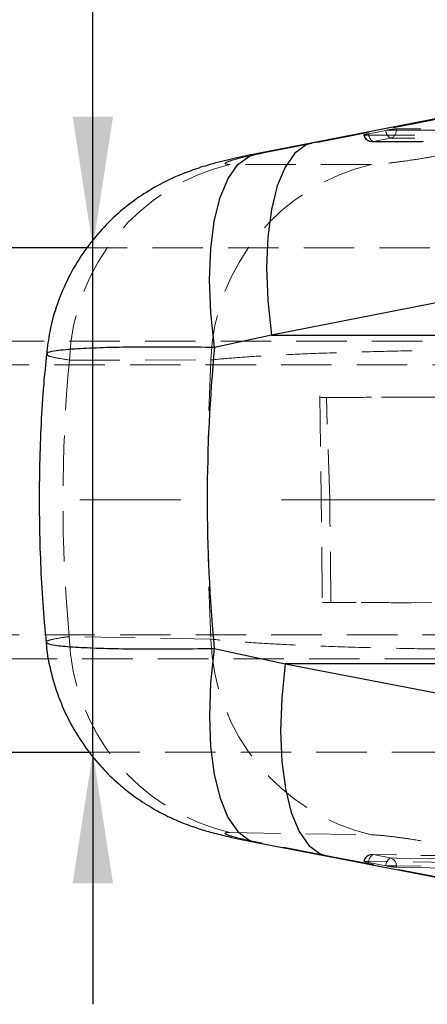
# Model space of a CAD drawing. Header units: millimetres. Extents: x 37 to 402, y 8 to 280.
# Tile 6 of 39: x 99 to 109, y 118 to 143. Entities that reach past the tile are written whole.
import ezdxf

# ---------------------------------------------------------------- set-up
doc = ezdxf.new("R2010")
doc.units = ezdxf.units.MM
doc.linetypes.add('CENTERX2', pattern=[20.32, 12.7, -2.54, 2.54, -2.54])
doc.linetypes.add('HIDDEN', pattern=[1.905, 1.27, -0.635])
doc.layers.add('FORMATO', color=179, linetype='Continuous')
doc.styles.add('SLDTEXTSTYLE0', font='TXT', dxfattribs={"width": 0.75})
doc.dimstyles.new('SLDDIMSTYLE3', dxfattribs={"dimtxt": 3.5, "dimasz": 3.302, "dimexe": 0, "dimexo": 0.0625, "dimgap": 0.875, "dimtad": 1, "dimdec": 0, "dimlfac": 1.5, "dimrnd": 1e-09, "dimzin": 12, "dimdsep": 46, "dimtxsty": 'SLDTEXTSTYLE0', "dimsah": 1, "dimcen": 0.09, "dimadec": 0, "dimazin": 3, "dimtfac": 1, "dimtmove": 0, "dimatfit": 0, "dimfxl": 0, "dimfrac": 2, "dimtolj": 1, "dimtzin": 12, "dimarcsym": 0})

# ---------------------------------------------------------------- blocks, each defined once
blk = doc.blocks.new('_D_9')
at = {"layer": 'FORMATO'}
for p, q in [((100.584, 137.236), (100.584, 157.576)), ((100.584, 124.536), (100.584, 137.236)), ((100.584, 124.536), (100.584, 118.186))]:
    blk.add_line(p, q, dxfattribs=at)
for points in [[(100.584, 137.236), (101.092, 140.538), (100.076, 140.538)], [(100.584, 124.536), (100.076, 121.234), (101.092, 121.234)]]:
    blk.add_solid(points, dxfattribs=at)
at = {"layer": 'FORMATO', "char_height": 3.5, "attachment_point": 1, "rotation": 90, "style": 'SLDTEXTSTYLE0'}
for s, insert in [('19', (96.019, 152.403)), ('%%c', (96.072, 147.125))]:
    blk.add_mtext(s, dxfattribs=dict(at, insert=insert))

msp = doc.modelspace()

# ---------------------------------------------------------------- linework, layer by layer
at = {"color": 7, "linetype": 'HIDDEN', "lineweight": 18}
for p, q in [((106.28304, 139.89393), (117.01864, 141.99307)), ((107.96788, 140.1931), (107.53296, 140.10749)), ((107.98071, 140.19559), (107.96788, 140.1931)), ((108.2316, 140.19559), (107.98071, 140.19559)), ((108.2316, 140.22913), (108.2316, 140.19559)), ((112.66165, 140.22767), (108.2316, 140.22913)), ((104.85232, 139.6142), (106.28304, 139.89393)), ((106.28304, 139.89393), (106.12887, 139.88054)), ((107.41262, 140.07222), (107.42897, 140.07049)), ((107.61097, 139.90701), (112.0082, 139.90541)), ((108.07912, 139.99586), (107.6442, 139.91024)), ((104.69781, 139.60077), (104.85232, 139.6142)), ((107.60109, 139.33676), (104.04257, 139.33522)), ((156.69752, 137.2362), (100.44445, 137.2362)), ((126.03086, 134.8862), (79.36418, 134.8862)), ((118.03085, 134.2862), (86.03085, 134.2862)), ((166.27774, 133.72724), (106.4695, 133.4662)), ((106.3062, 133.50495), (106.36743, 128.30664)), ((106.55092, 130.8862), (106.4695, 133.4662)), ((106.55092, 130.8862), (115.45071, 130.8862)), ((166.27279, 128.04516), (106.58268, 128.30569)), ((86.03085, 127.4862), (118.03085, 127.4862)), ((79.36418, 126.8862), (126.03086, 126.8862)), ((100.49912, 124.5362), (156.69752, 124.5362)), ((104.70674, 122.25925), (104.84632, 122.24609)), ((106.63222, 121.90219), (104.84632, 122.24609)), ((106.49301, 121.91534), (106.63222, 121.90219)), ((117.01357, 119.90142), (106.63222, 121.90219)), ((107.53316, 121.75946), (107.96808, 121.67516)), ((112.01151, 121.88827), (107.61426, 121.95788)), ((107.64421, 121.9556), (108.07914, 121.8713)), ((107.96808, 121.67516), (107.98757, 121.67146)), ((107.98757, 121.67146), (108.2316, 121.67146)), ((108.2316, 121.67146), (108.2316, 121.63841)), ((108.2316, 121.63841), (112.66165, 121.56745))]:
    msp.add_line(p, q, dxfattribs=at)
at = {"color": 7, "linetype": 'Continuous', "lineweight": 25}
for p, q in [((106.12936, 139.88049), (104.69752, 139.60065)), ((100.44445, 137.2362), (86.69752, 137.2362)), ((115.8176, 137.13869), (105.08119, 135.03947)), ((105.08119, 135.03947), (103.64909, 134.72373)), ((105.08119, 135.03947), (115.74658, 135.03947)), ((103.64217, 127.14757), (105.43036, 126.75932)), ((115.74658, 126.75932), (105.43036, 126.75932)), ((105.43036, 126.75932), (115.81428, 124.75828)), ((86.69752, 124.5362), (100.49912, 124.5362)), ((104.70643, 122.25929), (106.49289, 121.91536)), ((106.4927, 121.91524), (116.87504, 119.91446))]:
    msp.add_line(p, q, dxfattribs=at)
at = {"color": 7, "linetype": 'Continuous', "lineweight": 25, "flags": 128}
msp.add_lwpolyline([(116.86434, 141.97959), (114.50861, 141.51891), (106.12842, 139.88058)], dxfattribs=at)
at = {"color": 7, "linetype": 'HIDDEN', "lineweight": 18, "flags": 128}
for points in [[(108.2316, 140.19559), (110.45605, 140.19483), (112.66165, 140.19408)], [(107.42897, 140.07049), (107.5933, 140.07043), (108.25065, 140.07018), (110.88003, 140.06918), (111.82619, 140.06882)], [(107.6442, 139.91024), (107.80854, 139.91017), (108.46589, 139.90993), (111.09529, 139.90897), (112.04147, 139.90863)], [(112.50921, 139.99436), (112.34488, 139.99441), (111.68753, 139.99463), (109.05813, 139.99552), (108.07912, 139.99586)], [(99.99553, 134.4089), (101.78995, 134.40995), (103.55564, 134.41099)], [(103.55593, 127.3816), (101.78823, 127.41378), (99.99026, 127.44642)], [(104.03836, 122.51096), (105.83339, 122.48256), (107.59818, 122.45457)], [(111.8262, 121.72488), (111.66187, 121.72749), (111.00454, 121.73794), (108.37519, 121.77962), (107.42895, 121.79458)], [(112.04159, 121.88567), (111.87726, 121.88829), (111.2199, 121.89877), (108.59049, 121.94059), (107.64421, 121.9556)], [(108.07914, 121.8713), (108.24348, 121.86868), (108.90083, 121.85819), (111.53024, 121.81614), (112.50934, 121.80044)], [(112.66165, 121.60064), (110.45559, 121.63596), (108.2316, 121.67146)]]:
    msp.add_lwpolyline(points, dxfattribs=at)
at = {"color": 8, "linetype": 'Continuous', "lineweight": 25, "flags": 128}
for points in [[(106.12887, 139.88054), (105.96252, 139.82695), (105.67487, 139.61642), (105.42795, 139.26808), (105.22849, 138.79144), (105.08194, 138.19951), (104.99231, 137.50844), (104.96203, 136.73711), (104.99193, 135.90656), (105.08119, 135.03947)], [(103.64909, 134.72373), (103.55741, 135.59562), (103.52572, 136.43149), (103.5549, 137.20834), (103.64413, 137.90476), (103.79097, 138.50159), (103.99137, 138.98237), (104.23981, 139.33389), (104.52945, 139.54645), (104.69781, 139.60077)], [(103.64217, 127.14757), (103.55244, 126.27782), (103.52227, 125.44356), (103.55247, 124.66762), (103.64223, 123.97123), (103.78909, 123.37343), (103.98904, 122.89059), (104.23659, 122.53592), (104.52498, 122.31911), (104.70674, 122.25925)], [(105.43036, 126.75932), (105.34352, 125.89554), (105.31547, 125.0679), (105.34696, 124.29879), (105.43713, 123.60902), (105.58356, 123.01725), (105.78227, 122.5395), (106.0279, 122.1887), (106.31379, 121.97433), (106.49301, 121.91534)]]:
    msp.add_lwpolyline(points, dxfattribs=at)
at = {"color": 7, "linetype": 'HIDDEN', "lineweight": 18}
for centre, radius, start, end in [((107.76039, 140.10576), 0.22744, 179.564505, 239.278522), ((108.19532, 140.19138), 0.22744, 179.565254, 239.27839), ((108.03285, 140.18925), 0.19885, 283.457537, 1.827405), ((107.61105, 140.10997), 0.203, 190.363038, 269.978775), ((107.61476, 140.09537), 0.18746, 187.625044, 279.035197), ((108.81199, 134.21816), 5.25988, 103.309707, 177.899017), ((105.25173, 134.21637), 5.25973, 103.290679, 177.902239), ((105.22886, 127.61529), 5.24132, 181.8464, 256.871371), ((108.79409, 127.55741), 5.24111, 181.922353, 256.81019), ((107.61105, 121.75577), 0.203, 89.092134, 169.681039), ((107.61542, 121.76968), 0.18813, 81.197964, 172.394467), ((107.7572, 121.76212), 0.22406, 120.284104, 180.679672), ((108.19212, 121.67781), 0.22406, 120.282323, 180.677234), ((108.03357, 121.67846), 0.19815, 357.978213, 76.704479)]:
    msp.add_arc(centre, radius, start, end, dxfattribs=at)
at = {"color": 7, "linetype": 'Continuous', "lineweight": 25}
msp.add_ellipse((160.12126, 130.89939), major_axis=(56.65607, 0), ratio=0.83842732, start_param=3.0609964, end_param=3.22065757, dxfattribs=at)
at = {"color": 7, "linetype": 'HIDDEN', "lineweight": 18}
for centre, major_axis, ratio, start_param, end_param in [((160.12126, 130.89939), (60.2905, 0), 0.78788534, 3.06764398, 3.21434804), ((133.23092, 130.89939), (0, 47.502), 0.62643044, 1.4968036, 1.64491999)]:
    msp.add_ellipse(centre, major_axis=major_axis, ratio=ratio, start_param=start_param, end_param=end_param, dxfattribs=at)
for points, knots in [([(107.53296, 140.10749), (107.51699, 140.10423), (107.48102, 140.09689), (107.43941, 140.0864), (107.41351, 140.07791), (107.41367, 140.07507), (107.41374, 140.07391)], [0, 0, 0, 0, 0.22816981, 0.51410043, 0.8000299, 1, 1, 1, 1]), ([(108.2316, 140.22913), (108.22046, 140.22874), (108.1982, 140.22795), (108.14262, 140.22176), (108.07793, 140.21261), (108.0216, 140.20325), (107.9903, 140.19739), (107.98071, 140.19559)], [0, 0, 0, 0, 0.22319243, 0.44633329, 0.67105873, 0.89923107, 1, 1, 1, 1]), ([(104.04256, 139.33523), (104.04218, 139.33523), (103.97611, 139.33522), (103.89361, 139.34514), (103.93036, 139.38358), (104.08923, 139.44058), (104.37351, 139.51616), (104.68997, 139.58096), (104.85232, 139.6142)], [0, 0, 0, 0, 0.00120094, 0.20463541, 0.40804726, 0.54667835, 0.76742658, 1, 1, 1, 1]), ([(109.3009, 139.5586), (109.29654, 139.5578), (109.13133, 139.52737), (108.789, 139.46871), (108.37074, 139.40769), (108.00855, 139.36343), (107.75814, 139.34027), (107.64255, 139.33769), (107.60109, 139.33676)], [0, 0, 0, 0, 0.00665945, 0.25181435, 0.49718412, 0.631988, 0.86797874, 1, 1, 1, 1]), ([(103.55564, 134.41099), (103.74799, 134.43001), (104.11288, 134.46608), (104.87173, 134.51468), (105.7595, 134.55926), (106.78507, 134.59809), (107.9119, 134.62942), (109.06033, 134.65112), (110.24058, 134.66355), (111.01548, 134.66211), (111.40293, 134.66139)], [0, 0, 0, 0, 0.13284967, 0.25201242, 0.37117513, 0.50632489, 0.62885921, 0.75139475, 0.87569697, 1, 1, 1, 1]), ([(99.43505, 134.56043), (99.43076, 134.55069), (99.4186, 134.52314), (99.59435, 134.47234), (99.8618, 134.43005), (99.99553, 134.4089)], [0, 0, 0, 0, 0.21455133, 0.60727407, 1, 1, 1, 1]), ([(106.33082, 133.46548), (106.33192, 133.46547), (106.33499, 133.46544), (106.55442, 133.46632), (106.95904, 133.46801), (107.54982, 133.47051), (108.29162, 133.47368), (109.17299, 133.47748), (109.91998, 133.4807), (110.36175, 133.48262), (110.45512, 133.48302)], [0, 0, 0, 0, 0.08191828, 0.22838189, 0.37484541, 0.52131585, 0.66778661, 0.81426622, 0.96074544, 1, 1, 1, 1]), ([(106.58268, 128.30569), (106.57867, 128.65907), (106.56891, 129.51925), (106.55759, 130.37941), (106.55092, 130.8862)], [0, 0, 0, 0, 0.41081842, 1, 1, 1, 1]), ([(110.51772, 128.28911), (110.1742, 128.29059), (109.48717, 128.29357), (108.57827, 128.29748), (107.79627, 128.30083), (107.16304, 128.30352), (106.7067, 128.30544), (106.41957, 128.30661), (106.38883, 128.30669), (106.37395, 128.30673)], [0, 0, 0, 0, 0.14415723, 0.28831515, 0.43247345, 0.57663153, 0.72078032, 0.86492946, 1, 1, 1, 1]), ([(99.99026, 127.44642), (99.93416, 127.43857), (99.73272, 127.41039), (99.50616, 127.36361), (99.38222, 127.32294), (99.41314, 127.30382), (99.41694, 127.30146)], [0, 0, 0, 0, 0.15087467, 0.54177075, 0.94366865, 1, 1, 1, 1]), ([(111.40343, 127.12379), (111.07276, 127.12289), (110.34634, 127.12093), (109.19851, 127.13177), (107.89692, 127.1555), (106.68657, 127.19113), (105.61986, 127.23489), (104.78219, 127.27953), (104.07007, 127.32848), (103.72731, 127.36389), (103.55593, 127.3816)], [0, 0, 0, 0, 0.10631035, 0.23353734, 0.3607633, 0.52336067, 0.64234923, 0.76133692, 0.88066851, 1, 1, 1, 1]), ([(104.84632, 122.24609), (104.84255, 122.24682), (104.68346, 122.27749), (104.38883, 122.33849), (104.11581, 122.40642), (103.94744, 122.46016), (103.88432, 122.49856), (103.95027, 122.51161), (104.02617, 122.51105), (104.03836, 122.51096)], [0, 0, 0, 0, 0.005215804, 0.219787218, 0.434651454, 0.55071884, 0.753912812, 0.960474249, 1, 1, 1, 1]), ([(107.59818, 122.45457), (107.67685, 122.45107), (107.75587, 122.44755), (107.97685, 122.42647), (108.20005, 122.40068), (108.61822, 122.34166), (108.98425, 122.28277), (109.22601, 122.23916), (109.29784, 122.2262)], [0, 0, 0, 0, 0.23515675, 0.2362469, 0.4723325, 0.63524802, 0.89162067, 1, 1, 1, 1]), ([(107.42895, 121.79458), (107.42725, 121.79459), (107.41678, 121.79467), (107.40759, 121.79286), (107.41763, 121.78665), (107.4497, 121.77729), (107.49179, 121.76766), (107.52256, 121.76156), (107.53316, 121.75946)], [0, 0, 0, 0, 0.041063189, 0.252961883, 0.46485309, 0.676745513, 0.888641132, 1, 1, 1, 1]), ([(107.98757, 121.67146), (108.0103, 121.6674), (108.05578, 121.65926), (108.12485, 121.64889), (108.18398, 121.64154), (108.21698, 121.63879), (108.22917, 121.63848), (108.2316, 121.63841)], [0, 0, 0, 0, 0.237450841, 0.47500536, 0.710440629, 0.942245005, 1, 1, 1, 1])]:
    msp.add_open_spline(points, degree=3, knots=knots, dxfattribs=at)
at = {"color": 7, "linetype": 'Continuous', "lineweight": 25}
for points, knots in [([(104.70171, 139.60034), (104.65208, 139.59098), (104.41987, 139.54718), (104.00479, 139.45504), (103.52302, 139.3332), (103.04974, 139.18054), (102.61055, 139.00374), (102.15602, 138.77562), (101.67955, 138.47568), (101.20003, 138.0967), (100.73949, 137.63721), (100.3183, 137.09806), (99.95711, 136.48976), (99.67628, 135.82544), (99.48852, 135.17744), (99.44162, 134.74874), (99.42122, 134.56231)], [0, 0, 0, 0, 0.01907795, 0.08926204, 0.17485162, 0.23686972, 0.29311623, 0.35646021, 0.42666102, 0.50139632, 0.58166338, 0.66593557, 0.75283888, 0.84140855, 0.93103042, 1, 1, 1, 1]), ([(99.41607, 134.56219), (99.39124, 134.30857), (99.30128, 133.38945), (99.22682, 131.79798), (99.23231, 129.7921), (99.31124, 128.2924), (99.39233, 127.46412), (99.40834, 127.30063)], [0, 0, 0, 0, 0.105147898, 0.381054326, 0.656595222, 0.932217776, 1, 1, 1, 1]), ([(99.41054, 127.3012), (99.41143, 127.27585), (99.42078, 127.00997), (99.52972, 126.5196), (99.73343, 125.85374), (100.01812, 125.24356), (100.35868, 124.69374), (100.74497, 124.20814), (101.16274, 123.78856), (101.59828, 123.43513), (102.03663, 123.14644), (102.46108, 122.9195), (102.85684, 122.74742), (103.21721, 122.61898), (103.57086, 122.51329), (103.95662, 122.41589), (104.3404, 122.33051), (104.61394, 122.27819), (104.71052, 122.25972)], [0, 0, 0, 0, 0.00930081, 0.09753196, 0.1826105, 0.2646312, 0.34358306, 0.41936306, 0.49177148, 0.56050691, 0.62510819, 0.6848112, 0.73867522, 0.78738054, 0.83450961, 0.89371634, 0.96247349, 1, 1, 1, 1])]:
    msp.add_open_spline(points, degree=3, knots=knots, dxfattribs=at)
at = {"color": 8, "linetype": 'Continuous', "lineweight": 25}
for points, knots in [([(103.64909, 134.72373), (103.62588, 134.72415), (103.22982, 134.73131), (102.49208, 134.73899), (101.53784, 134.7352), (100.73668, 134.71708), (100.04603, 134.68442), (99.61145, 134.63904), (99.41736, 134.595), (99.43086, 134.56862), (99.43505, 134.56043)], [0, 0, 0, 0, 0.009385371, 0.160157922, 0.31092967, 0.460147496, 0.609363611, 0.79776711, 0.937253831, 1, 1, 1, 1]), ([(99.41694, 127.30146), (99.42635, 127.28739), (99.44708, 127.25637), (99.7109, 127.21398), (100.17068, 127.17691), (100.82933, 127.14991), (101.62685, 127.13525), (102.56662, 127.13229), (103.28015, 127.14242), (103.64217, 127.14757)], [0, 0, 0, 0, 0.11716785, 0.25820712, 0.41577924, 0.55887785, 0.7061819, 0.85092233, 1, 1, 1, 1])]:
    msp.add_open_spline(points, degree=3, knots=knots, dxfattribs=at)
at = {"layer": 'FORMATO', "linetype": 'CENTERX2', "lineweight": 18}
msp.add_line((158.6783, 130.8862), (84.6783, 130.8862), dxfattribs=at)

# ---------------------------------------------------------------- dimensions: what is measured, and where the dimension line sits
at = {"layer": 'FORMATO'}
dim = msp.add_linear_dim(base=(100.58418, 137.2362), p1=(86.69752, 124.5362), p2=(86.69752, 137.2362), angle=90, text='%%c<>', dimstyle='SLDDIMSTYLE3', dxfattribs=at)
dim.commit()
dim.dimension.update_dxf_attribs({"geometry": '_D_9', "text_midpoint": (100.58418, 152.35027), "dimtype": 160})

doc.saveas('drawing.dxf')
